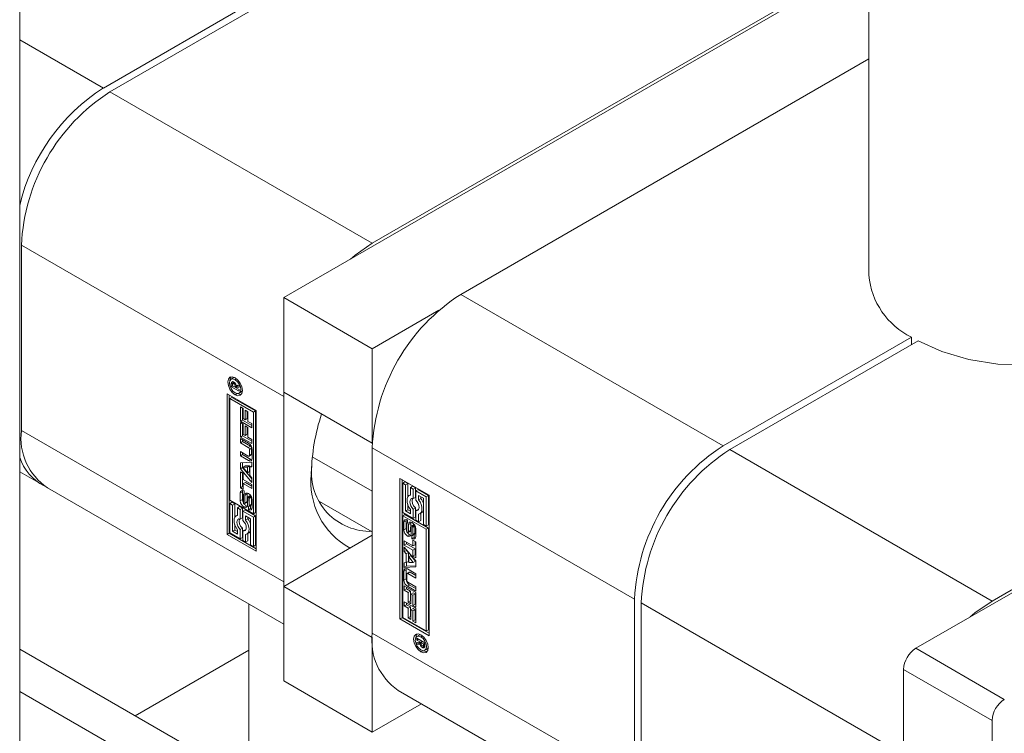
# Model space of a CAD drawing. Header units: millimetres. Extents: x 450 to 25135, y 150 to 17673.
# Tile 135 of 256: x 10932 to 10995, y 10381 to 10426. Entities that reach past the tile are written whole.
import ezdxf

# ---------------------------------------------------------------- set-up
doc = ezdxf.new("R2010")
doc.units = ezdxf.units.MM
doc.linetypes.add('SLD-Centrada-doble', pattern=[12.7, 6.35, -1.27, 1.27, -1.27, 1.27, -1.27])
doc.linetypes.add('SLD-Continua', pattern=[0])
doc.layers.add('COTAS', color=1, linetype='SLD-Continua')
doc.layers.add('OCULTA', color=8, linetype='SLD-Continua')

msp = doc.modelspace()

# ---------------------------------------------------------------- linework, layer by layer
at = {"color": 7, "linetype": 'SLD-Continua', "lineweight": 18, "ltscale": 30}
for p, q in [((10986.204, 11427.451), (10986.204, 10409.828)), ((10931.958, 10366.966), (10931.958, 11383.417)), ((10946.606, 10388.807), (10946.606, 10377.485))]:
    msp.add_line(p, q, dxfattribs=at)
at = {"layer": 'COTAS', "linetype": 'SLD-Continua', "lineweight": 18, "ltscale": 30}
for p, q in [((10986.204, 10429.976), (10948.828, 10408.399)), ((10986.204, 10430.18), (10954.484, 10411.869)), ((10937.302, 10421.788), (10949.326, 10428.729)), ((10949.75, 10428.484), (10937.726, 10421.543)), ((10986.204, 10423.649), (10960.141, 10408.603)), ((11037.145, 10413.665), (10989.203, 10385.988)), ((10932.069, 10411.745), (10932.069, 10399.905)), ((11032.266, 10411.052), (10994.082, 10389.009)), ((10948.828, 10408.399), (10948.828, 10402.356)), ((10948.828, 10408.399), (10954.484, 10405.133)), ((10954.484, 10405.133), (10958.738, 10407.589)), ((10976.9, 10398.929), (10988.924, 10405.87)), ((10989.348, 10405.625), (10977.324, 10398.684)), ((10988.924, 10405.38), (10988.924, 10405.87)), ((10954.484, 10399.091), (10954.484, 10405.133)), ((10945.605, 10403.259), (10945.463, 10403.177)), ((10945.473, 10402.703), (10945.473, 10402.895)), ((10945.689, 10402.962), (10945.58, 10402.899)), ((10945.704, 10403.283), (10945.605, 10403.259)), ((10945.614, 10402.919), (10945.614, 10402.976)), ((10945.719, 10402.927), (10945.642, 10402.883)), ((10945.76, 10402.857), (10945.697, 10402.82)), ((10945.203, 10402.244), (10947.06, 10401.172)), ((10945.203, 10393.262), (10945.203, 10402.244)), ((10945.572, 10402.76), (10945.473, 10402.703)), ((10945.979, 10402.41), (10945.473, 10402.703)), ((10945.557, 10402.841), (10945.556, 10402.827)), ((10945.556, 10402.827), (10945.556, 10402.812)), ((10945.556, 10402.812), (10945.556, 10402.769)), ((10945.556, 10402.769), (10945.721, 10402.674)), ((10945.863, 10402.782), (10945.721, 10402.701)), ((10945.863, 10402.756), (10945.721, 10402.674)), ((10945.721, 10402.674), (10945.721, 10402.701)), ((10945.886, 10402.742), (10945.744, 10402.66)), ((10945.979, 10402.678), (10945.744, 10402.66)), ((10945.744, 10402.66), (10945.979, 10402.525)), ((10945.786, 10402.685), (10945.763, 10402.698)), ((10945.784, 10402.779), (10945.979, 10402.812)), ((10945.863, 10402.782), (10945.863, 10402.792)), ((10945.863, 10402.756), (10945.863, 10402.782)), ((10945.979, 10402.749), (10945.886, 10402.742)), ((10945.976, 10402.29), (10946.117, 10402.371)), ((10945.979, 10402.812), (10945.979, 10402.678)), ((10945.979, 10402.525), (10945.979, 10402.41)), ((10948.828, 10402.356), (10954.484, 10399.091)), ((10948.828, 10402.071), (10948.833, 10402.353)), ((10945.345, 10402.162), (10945.345, 10393.344)), ((10945.378, 10401.941), (10945.52, 10402.022)), ((10945.378, 10401.941), (10945.378, 10395.444)), ((10946.885, 10401.071), (10945.378, 10401.941)), ((10947.026, 10401.153), (10945.52, 10402.022)), ((10948.828, 10390.231), (10948.828, 10402.071)), ((10946.055, 10401.416), (10946.233, 10401.313)), ((10946.055, 10400.492), (10946.055, 10401.416)), ((10946.196, 10400.574), (10946.196, 10401.335)), ((10946.233, 10401.313), (10946.233, 10400.663)), ((10946.358, 10401.21), (10946.537, 10401.106)), ((10946.358, 10400.591), (10946.358, 10401.21)), ((10946.5, 10400.672), (10946.5, 10401.128)), ((10946.537, 10401.106), (10946.537, 10400.488)), ((10947.026, 10401.153), (10946.885, 10401.071)), ((10946.885, 10394.575), (10946.885, 10401.071)), ((10947.026, 10394.656), (10947.026, 10401.153)), ((10947.06, 10401.172), (10947.06, 10392.19)), ((10946.196, 10400.574), (10946.055, 10400.492)), ((10946.786, 10400.07), (10946.055, 10400.492)), ((10946.055, 10400.412), (10946.233, 10400.308)), ((10946.055, 10399.488), (10946.055, 10400.412)), ((10946.786, 10400.233), (10946.196, 10400.574)), ((10946.233, 10400.663), (10946.358, 10400.591)), ((10946.5, 10400.672), (10946.358, 10400.591)), ((10946.537, 10400.488), (10946.786, 10400.344)), ((10946.786, 10400.344), (10946.786, 10400.07)), ((10946.196, 10399.569), (10946.196, 10400.33)), ((10946.233, 10400.308), (10946.233, 10399.658)), ((10946.358, 10400.205), (10946.537, 10400.102)), ((10946.358, 10399.586), (10946.358, 10400.205)), ((10946.5, 10399.668), (10946.5, 10400.123)), ((10946.537, 10400.102), (10946.537, 10399.483)), ((10946.196, 10399.569), (10946.055, 10399.488)), ((10946.786, 10399.065), (10946.055, 10399.488)), ((10946.055, 10399.391), (10946.583, 10399.086)), ((10946.055, 10399.115), (10946.055, 10399.391)), ((10946.196, 10399.197), (10946.055, 10399.115)), ((10946.557, 10398.826), (10946.055, 10399.115)), ((10946.786, 10399.229), (10946.196, 10399.569)), ((10946.196, 10399.197), (10946.196, 10399.31)), ((10946.698, 10398.907), (10946.196, 10399.197)), ((10946.233, 10399.658), (10946.358, 10399.586)), ((10946.5, 10399.668), (10946.358, 10399.586)), ((10946.537, 10399.483), (10946.786, 10399.339)), ((10946.786, 10399.339), (10946.786, 10399.065)), ((10954.49, 10399.094), (10954.484, 10399.091)), ((10946.055, 10398.559), (10946.557, 10398.27)), ((10946.055, 10398.284), (10946.055, 10398.559)), ((10946.196, 10398.365), (10946.196, 10398.478)), ((10946.629, 10398.311), (10946.629, 10398.7)), ((10946.771, 10398.393), (10946.771, 10398.782)), ((10946.809, 10398.695), (10946.809, 10398.11)), ((10954.484, 10398.805), (10954.484, 10386.965)), ((10946.196, 10398.365), (10946.055, 10398.284)), ((10946.583, 10397.979), (10946.055, 10398.284)), ((10946.055, 10397.848), (10946.786, 10397.875)), ((10946.055, 10397.449), (10946.055, 10397.848)), ((10946.724, 10398.06), (10946.196, 10398.365)), ((10946.196, 10397.53), (10946.196, 10397.853)), ((10946.608, 10398.265), (10946.749, 10398.346)), ((10946.786, 10397.875), (10946.786, 10397.58)), ((10950.652, 10398.232), (10954.484, 10396.02)), ((10931.958, 10397.264), (10933.302, 10396.487)), ((10946.196, 10397.53), (10946.055, 10397.449)), ((10946.786, 10396.577), (10946.055, 10397.449)), ((10946.055, 10397.262), (10946.233, 10397.158)), ((10946.055, 10396.236), (10946.055, 10397.262)), ((10946.786, 10396.827), (10946.196, 10397.53)), ((10946.356, 10397.638), (10946.214, 10397.556)), ((10946.504, 10397.57), (10946.214, 10397.556)), ((10946.214, 10397.556), (10946.504, 10397.207)), ((10946.646, 10397.652), (10946.356, 10397.638)), ((10946.646, 10397.652), (10946.504, 10397.57)), ((10946.504, 10397.207), (10946.504, 10397.57)), ((10946.646, 10397.289), (10946.504, 10397.207)), ((10946.646, 10397.289), (10946.646, 10397.652)), ((10946.786, 10397.645), (10946.664, 10397.575)), ((10946.786, 10397.58), (10946.664, 10397.575)), ((10946.664, 10397.575), (10946.664, 10397.019)), ((10946.196, 10396.318), (10946.196, 10397.18)), ((10946.233, 10397.158), (10946.233, 10396.784)), ((10946.233, 10396.784), (10946.786, 10396.464)), ((10946.375, 10396.589), (10946.233, 10396.508)), ((10946.786, 10396.352), (10946.375, 10396.589)), ((10946.664, 10397.019), (10946.786, 10396.872)), ((10946.786, 10396.872), (10946.786, 10396.577)), ((10956.252, 10396.845), (10958.109, 10395.774)), ((10956.252, 10387.864), (10956.252, 10396.845)), ((10956.394, 10396.764), (10956.394, 10387.945)), ((10956.569, 10396.624), (10956.427, 10396.542)), ((10956.744, 10396.523), (10956.569, 10396.624)), ((10933.726, 10396.242), (10948.828, 10387.525)), ((10946.196, 10396.318), (10946.055, 10396.236)), ((10946.233, 10396.133), (10946.055, 10396.236)), ((10946.195, 10395.491), (10946.195, 10395.996)), ((10946.233, 10396.297), (10946.196, 10396.318)), ((10946.233, 10396.508), (10946.233, 10396.133)), ((10946.786, 10396.189), (10946.233, 10396.508)), ((10946.295, 10396.04), (10946.294, 10395.83)), ((10946.786, 10396.464), (10946.786, 10396.189)), ((10956.427, 10396.542), (10956.427, 10394.663)), ((10956.603, 10396.441), (10956.427, 10396.542)), ((10956.744, 10396.523), (10956.603, 10396.441)), ((10956.603, 10394.765), (10956.603, 10396.441)), ((10956.744, 10395.643), (10956.744, 10396.523)), ((10957.059, 10396.341), (10956.918, 10396.259)), ((10956.918, 10396.259), (10956.918, 10395.78)), ((10957.093, 10396.158), (10956.918, 10396.259)), ((10957.234, 10396.24), (10957.059, 10396.341)), ((10957.234, 10396.24), (10957.093, 10396.158)), ((10957.093, 10395.551), (10957.093, 10396.158)), ((10957.234, 10395.632), (10957.234, 10396.24)), ((10957.41, 10396.138), (10957.268, 10396.057)), ((10957.268, 10396.057), (10957.268, 10395.449)), ((10957.934, 10395.673), (10957.268, 10396.057)), ((10958.075, 10395.754), (10957.41, 10396.138)), ((10945.378, 10395.444), (10946.885, 10394.575)), ((10945.52, 10395.324), (10945.378, 10395.242)), ((10945.695, 10395.222), (10945.52, 10395.324)), ((10946.053, 10395.409), (10946.053, 10395.914)), ((10946.246, 10395.764), (10946.246, 10395.331)), ((10946.294, 10395.845), (10946.269, 10395.831)), ((10946.34, 10395.28), (10946.35, 10395.751)), ((10946.482, 10395.362), (10946.492, 10395.832)), ((10946.523, 10395.612), (10946.513, 10395.145)), ((10946.691, 10395.756), (10946.55, 10395.674)), ((10946.727, 10395.731), (10946.592, 10395.653)), ((10946.752, 10395.689), (10946.612, 10395.608)), ((10946.62, 10395.12), (10946.62, 10395.552)), ((10946.761, 10395.202), (10946.761, 10395.634)), ((10946.81, 10395.479), (10946.81, 10394.974)), ((10951.117, 10395.375), (10954.484, 10393.431)), ((10956.918, 10395.796), (10956.843, 10395.753)), ((10957.234, 10395.632), (10957.093, 10395.551)), ((10957.443, 10395.753), (10957.758, 10395.571)), ((10957.443, 10395.476), (10957.443, 10395.753)), ((10957.585, 10395.558), (10957.443, 10395.476)), ((10957.585, 10395.558), (10957.585, 10395.672)), ((10957.758, 10395.571), (10957.758, 10393.895)), ((10958.075, 10395.754), (10957.934, 10395.673)), ((10957.934, 10393.794), (10957.934, 10395.673)), ((10958.075, 10393.875), (10958.075, 10395.754)), ((10958.109, 10395.774), (10958.109, 10386.792)), ((10945.554, 10395.141), (10945.378, 10395.242)), ((10945.378, 10395.242), (10945.378, 10393.363)), ((10945.695, 10395.222), (10945.554, 10395.141)), ((10945.554, 10393.464), (10945.554, 10395.141)), ((10945.695, 10394.343), (10945.695, 10395.222)), ((10946.01, 10395.041), (10945.869, 10394.959)), ((10945.869, 10394.959), (10945.869, 10394.48)), ((10946.044, 10394.858), (10945.869, 10394.959)), ((10946.185, 10394.939), (10946.01, 10395.041)), ((10946.185, 10394.939), (10946.044, 10394.858)), ((10946.044, 10394.25), (10946.044, 10394.858)), ((10946.185, 10394.332), (10946.185, 10394.939)), ((10946.361, 10394.838), (10946.219, 10394.757)), ((10946.219, 10394.757), (10946.219, 10394.149)), ((10946.885, 10394.372), (10946.219, 10394.757)), ((10946.316, 10395.215), (10946.458, 10395.296)), ((10947.026, 10394.454), (10946.361, 10394.838)), ((10946.57, 10395.056), (10946.574, 10395.054)), ((10946.57, 10394.848), (10946.57, 10395.056)), ((10946.711, 10394.929), (10946.57, 10394.848)), ((10946.597, 10395.054), (10946.738, 10395.135)), ((10946.711, 10394.929), (10946.711, 10395.12)), ((10956.744, 10394.846), (10956.603, 10394.765)), ((10956.918, 10394.583), (10956.603, 10394.765)), ((10956.744, 10394.846), (10956.744, 10395.197)), ((10956.918, 10394.746), (10956.744, 10394.846)), ((10956.918, 10394.86), (10956.918, 10394.583)), ((10957.234, 10394.968), (10957.093, 10394.887)), ((10957.093, 10394.279), (10957.093, 10394.887)), ((10957.234, 10394.361), (10957.234, 10394.968)), ((10957.41, 10394.867), (10957.268, 10394.785)), ((10957.268, 10394.785), (10957.268, 10394.178)), ((10957.452, 10394.862), (10957.41, 10394.867)), ((10945.869, 10394.496), (10945.794, 10394.452)), ((10946.185, 10394.332), (10946.044, 10394.25)), ((10946.394, 10394.176), (10946.394, 10394.453)), ((10946.394, 10394.453), (10946.709, 10394.271)), ((10946.536, 10394.258), (10946.394, 10394.176)), ((10946.536, 10394.258), (10946.536, 10394.372)), ((10946.709, 10394.271), (10946.709, 10392.595)), ((10946.885, 10394.575), (10947.026, 10394.656)), ((10947.026, 10394.454), (10946.885, 10394.372)), ((10946.885, 10392.494), (10946.885, 10394.372)), ((10947.026, 10392.575), (10947.026, 10394.454)), ((10956.427, 10394.663), (10957.093, 10394.279)), ((10956.427, 10394.461), (10956.569, 10394.543)), ((10957.934, 10393.591), (10956.427, 10394.461)), ((10956.427, 10394.461), (10956.427, 10387.965)), ((10956.502, 10393.557), (10956.502, 10394.062)), ((10958.075, 10393.673), (10956.569, 10394.543)), ((10956.643, 10393.639), (10956.643, 10394.143)), ((10956.742, 10394.188), (10956.742, 10393.98)), ((10957.234, 10394.361), (10957.093, 10394.279)), ((10957.268, 10394.178), (10957.443, 10394.077)), ((10957.443, 10394.077), (10957.443, 10394.556)), ((10957.585, 10394.159), (10957.443, 10394.077)), ((10957.518, 10394.583), (10957.659, 10394.665)), ((10957.585, 10394.159), (10957.585, 10394.622)), ((10945.695, 10393.546), (10945.554, 10393.464)), ((10945.869, 10393.283), (10945.554, 10393.464)), ((10945.695, 10393.546), (10945.695, 10393.897)), ((10945.869, 10393.446), (10945.695, 10393.546)), ((10945.869, 10393.559), (10945.869, 10393.283)), ((10946.185, 10393.668), (10946.044, 10393.586)), ((10946.044, 10392.979), (10946.044, 10393.586)), ((10946.185, 10393.061), (10946.185, 10393.668)), ((10946.361, 10393.567), (10946.219, 10393.485)), ((10946.219, 10393.485), (10946.219, 10392.878)), ((10946.403, 10393.562), (10946.361, 10393.567)), ((10956.692, 10393.915), (10956.692, 10393.483)), ((10956.742, 10393.998), (10956.715, 10393.982)), ((10956.742, 10393.995), (10956.725, 10393.985)), ((10956.742, 10393.984), (10956.738, 10393.982)), ((10956.742, 10393.98), (10956.738, 10393.982)), ((10956.762, 10393.362), (10956.904, 10393.443)), ((10956.905, 10393.444), (10956.763, 10393.362)), ((10956.789, 10393.424), (10956.799, 10393.891)), ((10956.93, 10393.505), (10956.789, 10393.424)), ((10956.94, 10393.973), (10956.799, 10393.891)), ((10956.904, 10393.443), (10956.905, 10393.444)), ((10956.93, 10393.505), (10956.94, 10393.973)), ((10956.972, 10393.756), (10956.962, 10393.285)), ((10957.137, 10393.903), (10956.996, 10393.821)), ((10957.14, 10393.904), (10956.999, 10393.823)), ((10957.161, 10393.9), (10957.021, 10393.819)), ((10957.182, 10393.869), (10957.046, 10393.79)), ((10957.203, 10393.828), (10957.061, 10393.746)), ((10957.066, 10393.272), (10957.066, 10393.704)), ((10957.207, 10393.354), (10957.207, 10393.786)), ((10957.259, 10393.627), (10957.259, 10393.122)), ((10957.758, 10393.895), (10957.934, 10393.794)), ((10958.075, 10393.875), (10957.934, 10393.794)), ((10958.075, 10393.673), (10957.934, 10393.591)), ((10957.934, 10387.095), (10957.934, 10393.591)), ((10958.075, 10387.177), (10958.075, 10393.673)), ((10945.345, 10393.344), (10945.203, 10393.262)), ((10947.06, 10392.19), (10945.203, 10393.262)), ((10947.06, 10392.354), (10945.345, 10393.344)), ((10945.378, 10393.363), (10946.044, 10392.979)), ((10946.185, 10393.061), (10946.044, 10392.979)), ((10946.219, 10392.878), (10946.394, 10392.777)), ((10946.394, 10392.777), (10946.394, 10393.256)), ((10946.536, 10392.858), (10946.394, 10392.777)), ((10946.469, 10393.283), (10946.61, 10393.365)), ((10946.536, 10392.858), (10946.536, 10393.322)), ((10948.828, 10389.945), (10954.484, 10393.211)), ((10956.526, 10392.847), (10957.079, 10392.528)), ((10956.526, 10392.571), (10956.526, 10392.847)), ((10957.017, 10392.996), (10957.018, 10393.206)), ((10957.159, 10393.078), (10957.017, 10392.996)), ((10957.043, 10393.205), (10957.185, 10393.287)), ((10957.195, 10393.298), (10957.054, 10393.216)), ((10957.204, 10393.323), (10957.063, 10393.241)), ((10957.079, 10392.903), (10957.257, 10392.799)), ((10957.079, 10392.528), (10957.079, 10392.903)), ((10957.159, 10393.272), (10957.159, 10393.078)), ((10957.22, 10392.61), (10957.22, 10392.821)), ((10957.257, 10392.799), (10957.257, 10391.774)), ((10946.709, 10392.595), (10946.885, 10392.494)), ((10947.026, 10392.575), (10946.885, 10392.494)), ((10956.667, 10392.653), (10956.526, 10392.571)), ((10957.079, 10392.252), (10956.526, 10392.571)), ((10956.526, 10392.459), (10957.257, 10391.587)), ((10956.526, 10392.164), (10956.526, 10392.459)), ((10956.667, 10392.245), (10956.526, 10392.164)), ((10956.648, 10392.017), (10956.526, 10392.164)), ((10956.667, 10392.653), (10956.667, 10392.766)), ((10957.22, 10392.334), (10956.667, 10392.653)), ((10956.667, 10392.245), (10956.667, 10392.29)), ((10956.79, 10392.099), (10956.667, 10392.245)), ((10957.22, 10392.61), (10957.079, 10392.528)), ((10957.22, 10392.334), (10957.079, 10392.252)), ((10957.079, 10391.877), (10957.079, 10392.252)), ((10957.22, 10391.959), (10957.22, 10392.334)), ((10956.79, 10392.099), (10956.648, 10392.017)), ((10956.648, 10391.461), (10956.648, 10392.017)), ((10956.79, 10391.543), (10956.648, 10391.461)), ((10956.79, 10391.543), (10956.79, 10392.099)), ((10956.949, 10391.91), (10956.808, 10391.829)), ((10956.808, 10391.829), (10956.808, 10391.465)), ((10957.098, 10391.48), (10956.808, 10391.829)), ((10957.239, 10391.561), (10956.949, 10391.91)), ((10957.22, 10391.959), (10957.079, 10391.877)), ((10957.257, 10391.774), (10957.079, 10391.877)), ((10957.239, 10391.561), (10957.098, 10391.48)), ((10957.257, 10391.938), (10957.22, 10391.959)), ((10957.257, 10391.587), (10957.257, 10391.188)), ((10956.503, 10390.341), (10956.503, 10390.926)), ((10956.526, 10391.456), (10956.648, 10391.461)), ((10956.526, 10391.161), (10956.526, 10391.456)), ((10956.667, 10391.243), (10956.526, 10391.161)), ((10957.257, 10391.188), (10956.526, 10391.161)), ((10956.645, 10390.423), (10956.645, 10391.008)), ((10956.667, 10391.243), (10956.667, 10391.472)), ((10957.257, 10391.264), (10956.667, 10391.243)), ((10956.729, 10391.057), (10957.257, 10390.752)), ((10956.808, 10391.465), (10957.098, 10391.48)), ((10956.683, 10390.724), (10956.683, 10390.336)), ((10956.846, 10390.853), (10956.704, 10390.771)), ((10957.257, 10390.476), (10956.755, 10390.766)), ((10957.257, 10390.64), (10956.897, 10390.848)), ((10957.257, 10390.752), (10957.257, 10390.476)), ((10948.833, 10389.948), (10948.828, 10390.231)), ((10948.828, 10389.945), (10954.484, 10386.679)), ((10948.828, 10389.945), (10948.828, 10383.903)), ((10956.526, 10389.97), (10957.257, 10389.548)), ((10956.526, 10389.697), (10956.526, 10389.97)), ((10956.667, 10389.778), (10956.526, 10389.697)), ((10956.775, 10389.553), (10956.526, 10389.697)), ((10956.667, 10389.778), (10956.667, 10389.889)), ((10956.917, 10389.635), (10956.667, 10389.778)), ((10957.257, 10389.645), (10956.729, 10389.949)), ((10956.755, 10390.21), (10957.257, 10389.92)), ((10957.257, 10389.808), (10956.871, 10390.031)), ((10957.257, 10389.92), (10957.257, 10389.645)), ((10956.917, 10389.635), (10956.775, 10389.553)), ((10956.775, 10388.934), (10956.775, 10389.553)), ((10956.917, 10389.016), (10956.775, 10388.934)), ((10956.917, 10389.016), (10956.917, 10389.635)), ((10956.954, 10388.994), (10956.917, 10389.016)), ((10957.095, 10389.531), (10956.954, 10389.45)), ((10957.079, 10389.378), (10956.954, 10389.45)), ((10956.954, 10389.45), (10956.954, 10388.831)), ((10957.22, 10389.459), (10957.079, 10389.378)), ((10957.079, 10388.727), (10957.079, 10389.378)), ((10957.22, 10389.459), (10957.095, 10389.531)), ((10957.22, 10388.809), (10957.22, 10389.459)), ((10957.257, 10389.548), (10957.257, 10388.624)), ((10971.243, 10377.291), (10971.243, 10389.131)), ((10956.526, 10388.966), (10957.257, 10388.544)), ((10956.526, 10388.692), (10956.526, 10388.966)), ((10956.667, 10388.774), (10956.526, 10388.692)), ((10956.775, 10388.548), (10956.526, 10388.692)), ((10956.667, 10388.774), (10956.667, 10388.884)), ((10956.917, 10388.63), (10956.667, 10388.774)), ((10956.954, 10388.831), (10956.775, 10388.934)), ((10956.917, 10388.63), (10956.775, 10388.548)), ((10956.775, 10387.929), (10956.775, 10388.548)), ((10956.917, 10388.011), (10956.917, 10388.63)), ((10957.095, 10388.527), (10956.954, 10388.445)), ((10957.079, 10388.373), (10956.954, 10388.445)), ((10956.954, 10388.445), (10956.954, 10387.826)), ((10957.22, 10388.809), (10957.079, 10388.727)), ((10957.257, 10388.624), (10957.079, 10388.727)), ((10957.22, 10388.455), (10957.079, 10388.373)), ((10957.22, 10388.455), (10957.095, 10388.527)), ((10957.257, 10388.788), (10957.22, 10388.809)), ((10957.22, 10387.804), (10957.22, 10388.455)), ((10957.257, 10388.544), (10957.257, 10387.62)), ((10971.667, 10388.886), (10971.667, 10377.046)), ((10956.394, 10387.945), (10956.252, 10387.864)), ((10958.109, 10386.792), (10956.252, 10387.864)), ((10956.394, 10387.945), (10958.109, 10386.955)), ((10956.427, 10387.965), (10957.934, 10387.095)), ((10956.917, 10388.011), (10956.775, 10387.929)), ((10956.954, 10387.826), (10956.775, 10387.929)), ((10956.954, 10387.99), (10956.917, 10388.011)), ((10957.079, 10387.723), (10957.079, 10388.373)), ((10957.22, 10387.804), (10957.079, 10387.723)), ((10957.257, 10387.783), (10957.22, 10387.804)), ((10957.257, 10387.62), (10957.079, 10387.723)), ((10957.934, 10387.095), (10958.075, 10387.177)), ((10954.484, 10386.679), (10954.49, 10386.683)), ((10954.484, 10380.637), (10954.484, 10386.679)), ((10957.333, 10386.626), (10957.839, 10386.333)), ((10957.333, 10386.511), (10957.333, 10386.626)), ((10957.432, 10386.568), (10957.333, 10386.511)), ((10957.568, 10386.375), (10957.333, 10386.511)), ((10957.478, 10386.828), (10957.336, 10386.746)), ((10957.577, 10386.852), (10957.478, 10386.828)), ((10944.837, 10378.506), (10931.958, 10385.941)), ((10957.333, 10386.358), (10957.568, 10386.375)), ((10957.333, 10386.224), (10957.333, 10386.358)), ((10957.474, 10386.306), (10957.333, 10386.224)), ((10957.528, 10386.257), (10957.333, 10386.224)), ((10957.474, 10386.306), (10957.474, 10386.368)), ((10957.591, 10386.325), (10957.474, 10386.306)), ((10957.593, 10386.295), (10957.528, 10386.257)), ((10957.667, 10386.433), (10957.568, 10386.375)), ((10957.69, 10386.419), (10957.591, 10386.362)), ((10957.757, 10386.266), (10957.591, 10386.362)), ((10957.591, 10386.362), (10957.591, 10386.335)), ((10957.818, 10386.115), (10957.677, 10386.033)), ((10957.732, 10386.137), (10957.839, 10386.199)), ((10957.839, 10386.204), (10957.743, 10386.149)), ((10957.755, 10386.195), (10957.756, 10386.209)), ((10957.839, 10386.257), (10957.756, 10386.209)), ((10957.756, 10386.209), (10957.757, 10386.224)), ((10957.839, 10386.314), (10957.757, 10386.266)), ((10957.839, 10386.272), (10957.757, 10386.224)), ((10957.757, 10386.224), (10957.757, 10386.266)), ((10957.829, 10386.108), (10957.837, 10386.104)), ((10957.839, 10386.333), (10957.839, 10386.141)), ((10957.849, 10385.859), (10957.99, 10385.94)), ((10988.426, 10384.641), (10988.426, 10361.941)), ((10948.828, 10383.903), (10954.484, 10380.637)), ((10956.142, 10383.302), (10972.9, 10373.628)), ((10957.622, 10382.448), (10954.484, 10380.637)), ((10994.082, 10381.376), (10994.082, 10358.676))]:
    msp.add_line(p, q, dxfattribs=at)
at = {"layer": 'COTAS', "linetype": 'SLD-Centrada-doble', "lineweight": 18, "ltscale": 30}
for p, q in [((10931.958, 10424.873), (10937.302, 10421.788)), ((10954.484, 10411.869), (10937.726, 10421.543)), ((10948.828, 10402.071), (10932.069, 10411.745)), ((10960.141, 10408.603), (10976.9, 10398.929)), ((10945.614, 10402.976), (10945.473, 10402.895)), ((10945.584, 10403.026), (10945.483, 10402.968)), ((10945.698, 10402.952), (10945.608, 10402.9)), ((10945.713, 10402.934), (10945.634, 10402.889)), ((10945.816, 10403.207), (10945.72, 10403.152)), ((10945.85, 10402.268), (10945.72, 10402.193)), ((10948.828, 10390.231), (10932.069, 10399.905)), ((10946.698, 10398.907), (10946.557, 10398.826)), ((10946.771, 10398.782), (10946.629, 10398.7)), ((10954.484, 10398.805), (10971.243, 10389.131)), ((10994.082, 10389.009), (10977.324, 10398.684)), ((10946.724, 10398.06), (10946.583, 10397.979)), ((10946.771, 10398.393), (10946.629, 10398.311)), ((10946.195, 10395.996), (10946.053, 10395.914)), ((10946.195, 10395.491), (10946.053, 10395.409)), ((10946.294, 10395.844), (10946.277, 10395.834)), ((10946.471, 10395.311), (10946.33, 10395.229)), ((10946.48, 10395.337), (10946.338, 10395.255)), ((10946.482, 10395.362), (10946.34, 10395.28)), ((10946.492, 10395.832), (10946.35, 10395.751)), ((10946.572, 10395.672), (10946.712, 10395.753)), ((10946.761, 10395.634), (10946.62, 10395.552)), ((10946.425, 10395.092), (10946.283, 10395.011)), ((10946.722, 10394.923), (10946.58, 10394.841)), ((10946.744, 10395.14), (10946.603, 10395.058)), ((10946.757, 10395.167), (10946.616, 10395.085)), ((10946.761, 10395.202), (10946.62, 10395.12)), ((10956.643, 10394.143), (10956.502, 10394.062)), ((10956.643, 10393.639), (10956.502, 10393.557)), ((10956.921, 10393.463), (10956.779, 10393.382)), ((10957.161, 10393.901), (10957.02, 10393.82)), ((10957.207, 10393.786), (10957.066, 10393.704)), ((10956.732, 10393.159), (10956.873, 10393.24)), ((10957.029, 10392.989), (10957.17, 10393.071)), ((10957.207, 10393.354), (10957.066, 10393.272)), ((10956.645, 10391.008), (10956.503, 10390.926)), ((10956.645, 10390.423), (10956.503, 10390.341)), ((10956.897, 10390.848), (10956.755, 10390.766)), ((10956.871, 10390.031), (10956.729, 10389.949)), ((10988.426, 10379.211), (10971.667, 10388.886)), ((10954.484, 10386.965), (10971.243, 10377.291)), ((10957.592, 10386.721), (10957.689, 10386.776)), ((10957.679, 10386.147), (10957.599, 10386.101)), ((10957.675, 10386.035), (10957.816, 10386.116)), ((10957.688, 10386.027), (10957.829, 10386.108)), ((10957.839, 10386.243), (10957.755, 10386.195)), ((10957.796, 10386.02), (10957.786, 10386.014)), ((10994.86, 10382.723), (10989.203, 10385.988)), ((10957.592, 10385.762), (10957.723, 10385.837)), ((10994.082, 10381.376), (10988.426, 10384.641)), ((10931.958, 10383.236), (10940.837, 10378.11))]:
    msp.add_line(p, q, dxfattribs=at)
at = {"layer": 'COTAS', "linetype": 'SLD-Continua', "lineweight": 18, "ltscale": 30, "flags": 128}
for points in [[(10953.081, 10410.854), (10953.381, 10411.106), (10954.484, 10411.869)], [(11006.204, 10409.828), (11006.203, 10409.741), (11005.989, 10408.638), (11005.414, 10407.578), (11004.498, 10406.602), (11003.275, 10405.746), (11001.791, 10405.04), (11000.1, 10404.511), (10998.265, 10404.179), (10996.354, 10404.055), (10994.437, 10404.146), (10992.586, 10404.446), (10990.868, 10404.945), (10989.348, 10405.625)], [(10945.72, 10402.193), (10945.54, 10402.337), (10945.388, 10402.542), (10945.287, 10402.776), (10945.251, 10403.004), (10945.287, 10403.19), (10945.388, 10403.307), (10945.54, 10403.336), (10945.72, 10403.274)], [(10945.72, 10403.152), (10945.581, 10403.2), (10945.463, 10403.177), (10945.385, 10403.087), (10945.357, 10402.943), (10945.385, 10402.767), (10945.463, 10402.585), (10945.581, 10402.427), (10945.72, 10402.315)], [(10945.393, 10403.103), (10945.428, 10403.272), (10945.467, 10403.335)], [(10945.72, 10403.274), (10945.899, 10403.13), (10946.051, 10402.925), (10946.152, 10402.691), (10946.188, 10402.463), (10946.152, 10402.277), (10946.051, 10402.16), (10945.899, 10402.13), (10945.72, 10402.193)], [(10945.72, 10402.315), (10945.858, 10402.267), (10945.976, 10402.29), (10946.054, 10402.38), (10946.082, 10402.524), (10946.054, 10402.7), (10945.976, 10402.881), (10945.858, 10403.04), (10945.72, 10403.152)], [(10946.114, 10402.214), (10946.04, 10402.212), (10945.876, 10402.266)], [(10946.117, 10402.371), (10946.117, 10402.371), (10946.188, 10402.446)], [(10946.724, 10398.06), (10946.768, 10398.04), (10946.797, 10398.032)], [(10946.207, 10396.076), (10946.199, 10396.045), (10946.195, 10395.996)], [(10946.505, 10395.906), (10946.497, 10395.88), (10946.492, 10395.832)], [(10956.918, 10395.78), (10956.828, 10395.743), (10956.76, 10395.672), (10956.718, 10395.57), (10956.703, 10395.444), (10956.718, 10395.3), (10956.76, 10395.149), (10956.828, 10394.999), (10956.918, 10394.86)], [(10957.093, 10394.887), (10957.007, 10394.984), (10956.939, 10395.101), (10956.895, 10395.224), (10956.88, 10395.341), (10956.895, 10395.442), (10956.939, 10395.514), (10957.007, 10395.552), (10957.093, 10395.551)], [(10957.268, 10395.449), (10957.354, 10395.352), (10957.422, 10395.235), (10957.466, 10395.112), (10957.481, 10394.995), (10957.466, 10394.894), (10957.422, 10394.822), (10957.354, 10394.784), (10957.268, 10394.785)], [(10957.443, 10394.556), (10957.533, 10394.593), (10957.601, 10394.664), (10957.643, 10394.766), (10957.658, 10394.892), (10957.643, 10395.036), (10957.601, 10395.187), (10957.533, 10395.337), (10957.443, 10395.476)], [(10946.425, 10395.092), (10946.47, 10395.072), (10946.5, 10395.063)], [(10946.722, 10394.923), (10946.767, 10394.902), (10946.797, 10394.894)], [(10945.869, 10394.48), (10945.779, 10394.443), (10945.711, 10394.372), (10945.669, 10394.27), (10945.654, 10394.143), (10945.669, 10394), (10945.711, 10393.849), (10945.779, 10393.699), (10945.869, 10393.559)], [(10946.044, 10393.586), (10945.958, 10393.684), (10945.89, 10393.801), (10945.846, 10393.924), (10945.831, 10394.041), (10945.846, 10394.141), (10945.89, 10394.214), (10945.958, 10394.251), (10946.044, 10394.25)], [(10946.219, 10394.149), (10946.305, 10394.051), (10946.373, 10393.935), (10946.417, 10393.812), (10946.432, 10393.694), (10946.417, 10393.594), (10946.373, 10393.522), (10946.305, 10393.484), (10946.219, 10393.485)], [(10946.394, 10393.256), (10946.484, 10393.293), (10946.552, 10393.364), (10946.594, 10393.466), (10946.609, 10393.592), (10946.594, 10393.735), (10946.552, 10393.887), (10946.484, 10394.037), (10946.394, 10394.176)], [(10956.656, 10394.223), (10956.648, 10394.193), (10956.643, 10394.143)], [(10956.953, 10394.054), (10956.945, 10394.022), (10956.94, 10393.973)], [(10957.14, 10393.904), (10957.138, 10393.903), (10957.137, 10393.903)], [(10957.203, 10393.828), (10957.202, 10393.833), (10957.201, 10393.837)], [(10956.873, 10393.24), (10956.917, 10393.22), (10956.949, 10393.212)], [(10957.17, 10393.071), (10957.215, 10393.05), (10957.246, 10393.042)], [(10956.657, 10391.085), (10956.649, 10391.056), (10956.645, 10391.008)], [(10992.679, 10387.995), (10992.979, 10388.247), (10994.082, 10389.009)], [(10957.592, 10385.762), (10957.413, 10385.906), (10957.261, 10386.111), (10957.16, 10386.345), (10957.124, 10386.573), (10957.16, 10386.759), (10957.261, 10386.876), (10957.413, 10386.906), (10957.592, 10386.843)], [(10957.592, 10386.721), (10957.454, 10386.769), (10957.336, 10386.746), (10957.258, 10386.656), (10957.23, 10386.512), (10957.258, 10386.336), (10957.336, 10386.155), (10957.454, 10385.996), (10957.592, 10385.884)], [(10957.266, 10386.672), (10957.301, 10386.841), (10957.34, 10386.904)], [(10957.592, 10386.843), (10957.772, 10386.699), (10957.924, 10386.494), (10958.025, 10386.26), (10958.061, 10386.032), (10958.025, 10385.846), (10957.924, 10385.729), (10957.772, 10385.699), (10957.592, 10385.762)], [(10957.592, 10385.884), (10957.731, 10385.836), (10957.849, 10385.859), (10957.927, 10385.949), (10957.955, 10386.093), (10957.927, 10386.269), (10957.849, 10386.45), (10957.731, 10386.609), (10957.592, 10386.721)], [(10957.99, 10385.94), (10957.99, 10385.94), (10958.061, 10386.015)], [(10957.987, 10385.783), (10957.913, 10385.781), (10957.749, 10385.835)]]:
    msp.add_lwpolyline(points, dxfattribs=at)
at = {"layer": 'COTAS', "linetype": 'SLD-Continua', "lineweight": 18, "ltscale": 900}
for centre, radius, start, end in [((10943.998, 10411.353), 12.399, 122.68969, 166.19155), ((10944.351, 10411.186), 12.294, 122.60548, 177.39452), ((10991.08, 10410.265), 4.896, 185.12705, 243.87103), ((10966.766, 10398.246), 12.294, 122.60548, 177.39452), ((10945.735, 10402.895), 0.263, 163.96393, 180.03408), ((10945.565, 10402.947), 0.0842, 117.03951, 165.54512), ((10945.564, 10402.923), 0.106, 54.93868, 110.7762), ((10945.68, 10402.834), 0.124, 154.53833, 176.82327), ((10945.596, 10402.872), 0.0312, 66.49279, 149.89791), ((10945.569, 10402.778), 0.128, 59.62454, 72.37878), ((10945.909, 10402.974), 0.295, 172.40167, 179.57913), ((10945.523, 10402.833), 0.204, 56.34761, 59.96911), ((10945.553, 10402.748), 0.162, 56.49125, 59.97169), ((10945.537, 10402.826), 0.202, 60.0016, 60.66025), ((10945.493, 10402.761), 0.28, 38.30946, 58.92355), ((10945.555, 10402.754), 0.156, 25.24929, 56.18951), ((10945.452, 10402.721), 0.337, 9.84392, 39.35857), ((10945.421, 10402.702), 0.3, 359.82336, 23.30938), ((10963.386, 10396.934), 12.793, 161.64699, 178.93521), ((10935.875, 10399.421), 3.836, 172.74417, 235.94365), ((10946.318, 10398.672), 0.492, 2.60548, 57.39452), ((10946.472, 10398.693), 0.158, 2.60548, 57.39452), ((10946.613, 10398.775), 0.158, 2.60548, 57.39452), ((10983.525, 10388.572), 12.294, 122.60548, 177.39452), ((10983.949, 10388.327), 12.294, 122.60548, 177.39452), ((10934.891, 10399.135), 3.083, 197.87872, 243.58222), ((10946.585, 10398.304), 0.0448, 230.79671, 9.21404), ((10946.671, 10398.087), 0.14, 230.79671, 9.21404), ((10946.719, 10398.388), 0.0516, 305.69804, 5.62038), ((10954.356, 10397.229), 3.769, 174.41642, 271.96051), ((10955.338, 10396.599), 4.777, 173.1232, 241.66585), ((10946.193, 10395.937), 0.142, 50.79671, 189.21404), ((10946.124, 10395.771), 0.318, 57.53392, 59.98735), ((10946.552, 10395.432), 0.5, 182.60548, 237.39452), ((10946.658, 10395.506), 0.464, 181.87837, 209.09308), ((10946.4, 10395.765), 0.154, 168.72599, 180.31483), ((10946.448, 10395.333), 0.202, 180.3674, 192.23693), ((10946.319, 10395.783), 0.0708, 148.7073, 170.44772), ((10946.282, 10395.808), 0.026, 101.16512, 153.60613), ((10946.28, 10395.808), 0.0258, 56.84942, 98.18671), ((10946.49, 10395.768), 0.141, 50.47876, 187.14399), ((10946.44, 10395.326), 0.0345, 300.8886, 333.51869), ((10946.388, 10395.353), 0.093, 333.22709, 350.37182), ((10946.304, 10395.365), 0.178, 350.91274, 358.94532), ((10946.647, 10395.606), 0.124, 157.05956, 177.09482), ((10946.573, 10395.637), 0.0436, 123.49718, 156.98537), ((10946.559, 10395.655), 0.0218, 53.68495, 118.75307), ((10946.54, 10395.62), 0.0616, 33.07265, 58.43976), ((10946.311, 10395.456), 0.5, 2.60548, 57.39452), ((10946.464, 10395.568), 0.153, 15.03494, 33.49082), ((10946.407, 10395.55), 0.213, 0.60223, 15.82321), ((10946.7, 10395.738), 0.0201, 60.22157, 116.76154), ((10946.552, 10395.632), 0.21, 0.54519, 14.12235), ((10957.564, 10395.394), 0.539, 162.47918, 232.20134), ((10956.676, 10394.877), 1.136, 17.62276, 36.85666), ((10946.423, 10395.325), 0.176, 191.43201, 206.7326), ((10946.327, 10395.273), 0.067, 204.24361, 237.38086), ((10946.373, 10395.121), 0.142, 230.85509, 9.57191), ((10946.314, 10395.253), 0.0431, 238.37828, 239.99604), ((10946.305, 10395.235), 0.0231, 234.95034, 290.70197), ((10946.661, 10395.476), 0.45, 215.35003, 238.31943), ((10946.299, 10395.244), 0.0335, 294.5698, 333.90789), ((10946.247, 10395.271), 0.093, 333.22709, 350.37182), ((10946.162, 10395.284), 0.178, 350.91274, 358.94532), ((10946.739, 10395.116), 0.317, 237.82377, 239.99074), ((10946.587, 10395.078), 0.0274, 240.08732, 269.71993), ((10946.67, 10394.951), 0.142, 230.79671, 9.21404), ((10946.585, 10395.074), 0.0236, 274.9954, 318.51517), ((10946.555, 10395.099), 0.0626, 320.0764, 347.52498), ((10946.47, 10395.119), 0.15, 346.77154, 0.43091), ((10946.88, 10395.197), 0.317, 237.82377, 239.99074), ((10946.727, 10395.156), 0.0235, 300.10234, 318.60458), ((10946.696, 10395.18), 0.0626, 320.0764, 347.52498), ((10946.612, 10395.201), 0.15, 346.77154, 0.43091), ((10957.53, 10394.881), 0.252, 300.83916, 334.98006), ((10946.515, 10394.094), 0.539, 162.47918, 232.20134), ((10945.627, 10393.577), 1.136, 17.63525, 36.85928), ((10956.642, 10394.084), 0.142, 50.79671, 189.21404), ((10956.573, 10393.92), 0.317, 57.82377, 59.99074), ((10956.939, 10393.915), 0.142, 50.85509, 189.57191), ((10946.482, 10393.581), 0.252, 300.8377, 334.94748), ((10957.001, 10393.58), 0.5, 182.60548, 237.39452), ((10957.105, 10393.654), 0.462, 181.8489, 208.36854), ((10956.842, 10393.917), 0.15, 166.77154, 180.43091), ((10956.905, 10393.486), 0.213, 180.60223, 195.82321), ((10956.757, 10393.937), 0.0626, 140.0764, 167.52498), ((10956.848, 10393.467), 0.153, 195.03494, 213.49082), ((10956.727, 10393.962), 0.0236, 94.9954, 138.51517), ((10956.725, 10393.958), 0.0274, 60.08732, 89.71993), ((10956.665, 10393.43), 0.124, 337.05956, 357.09482), ((10956.881, 10393.48), 0.0436, 303.49718, 336.98537), ((10956.806, 10393.512), 0.124, 337.05956, 357.09482), ((10957.15, 10393.752), 0.178, 170.91274, 178.94532), ((10957.066, 10393.765), 0.093, 153.22709, 170.37182), ((10957.013, 10393.792), 0.0335, 114.5698, 153.90789), ((10957.007, 10393.801), 0.0231, 54.95034, 110.70197), ((10956.998, 10393.783), 0.0431, 58.37828, 59.99605), ((10956.985, 10393.763), 0.067, 24.24361, 57.38086), ((10956.76, 10393.604), 0.5, 2.60548, 57.39452), ((10956.889, 10393.711), 0.176, 11.43201, 26.7326), ((10956.864, 10393.703), 0.202, 0.3674, 12.23693), ((10957.148, 10393.883), 0.0224, 58.51051, 111.08126), ((10957.005, 10393.785), 0.202, 0.3674, 12.23693), ((10956.772, 10393.416), 0.0616, 213.07265, 238.43976), ((10956.822, 10393.268), 0.141, 230.47876, 7.14399), ((10956.753, 10393.381), 0.0218, 233.68495, 298.75307), ((10957.11, 10393.623), 0.45, 215.49905, 238.32662), ((10956.739, 10393.399), 0.0436, 303.49718, 336.98537), ((10957.188, 10393.265), 0.318, 237.53392, 239.98735), ((10957.032, 10393.228), 0.0258, 236.84942, 278.18671), ((10957.119, 10393.099), 0.142, 230.79671, 9.21404), ((10957.03, 10393.228), 0.026, 281.16512, 333.60613), ((10956.993, 10393.253), 0.0708, 328.7073, 350.44772), ((10956.912, 10393.271), 0.154, 348.72599, 0.31483), ((10957.33, 10393.346), 0.318, 237.53392, 239.98735), ((10957.171, 10393.31), 0.027, 300.62512, 333.08952), ((10957.135, 10393.335), 0.0708, 328.7073, 350.44772), ((10957.054, 10393.353), 0.154, 348.72599, 0.31483), ((10956.641, 10390.949), 0.14, 50.79671, 189.21404), ((10956.994, 10390.364), 0.492, 182.60548, 237.39452), ((10957.136, 10390.445), 0.492, 182.60548, 237.39452), ((10956.727, 10390.731), 0.0448, 50.79671, 189.21404), ((10956.84, 10390.343), 0.158, 182.60548, 237.39452), ((10956.867, 10390.806), 0.0516, 54.38183, 114.31395), ((10958.29, 10386.481), 3.836, 172.74417, 235.94365), ((10957.86, 10386.314), 0.337, 189.84392, 219.35857), ((10957.891, 10386.334), 0.3, 179.82336, 203.30938), ((10957.819, 10386.275), 0.28, 218.30946, 238.92355), ((10957.757, 10386.282), 0.156, 205.24929, 236.18951), ((10957.759, 10386.287), 0.162, 236.49125, 239.97169), ((10957.776, 10386.209), 0.202, 240.0016, 240.66025), ((10957.79, 10386.203), 0.204, 236.34761, 239.96911), ((10957.743, 10386.258), 0.128, 239.62454, 252.37878), ((10957.748, 10386.113), 0.106, 234.93868, 290.7762), ((10957.717, 10386.164), 0.0312, 246.49279, 329.89791), ((10957.632, 10386.202), 0.124, 334.53833, 356.82327), ((10957.947, 10386.338), 0.258, 224.96633, 239.39061), ((10957.747, 10386.089), 0.0842, 297.03951, 345.54512), ((10957.917, 10386.291), 0.202, 240.0016, 240.66025), ((10957.931, 10386.285), 0.204, 236.34761, 239.96911), ((10957.577, 10386.141), 0.263, 343.96393, 0.03408), ((10990.114, 10384.564), 1.69, 122.60548, 177.39452), ((10995.771, 10381.299), 1.69, 122.60548, 177.39452)]:
    msp.add_arc(centre, radius, start, end, dxfattribs=at)
at = {"layer": 'OCULTA', "linetype": 'SLD-Continua', "lineweight": 18, "ltscale": 30}
msp.add_line((10939.338, 10381.681), (10946.606, 10385.877), dxfattribs=at)
msp.add_line((10939.338, 10381.681), (10946.606, 10385.877), dxfattribs=at)
msp.add_line((10939.338, 10381.681), (10946.606, 10385.877), dxfattribs=at)
msp.add_line((10939.338, 10381.681), (10946.606, 10385.877), dxfattribs=at)
msp.add_line((10939.338, 10381.681), (10946.606, 10385.877), dxfattribs=at)

doc.saveas('drawing.dxf')
